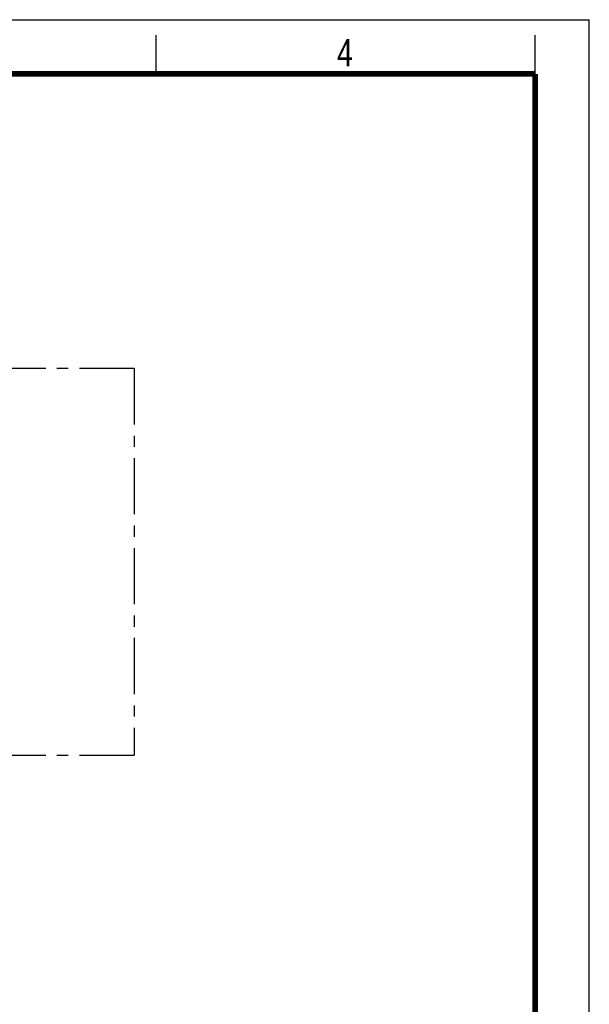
# Model space of a CAD drawing. Header units: millimetres. Extents: x 0 to 210, y 0 to 297.
# Tile 6 of 6: x 136 to 210, y 170 to 297. Entities that reach past the tile are written whole.
import ezdxf

# ---------------------------------------------------------------- set-up
doc = ezdxf.new("R2010")
doc.units = ezdxf.units.MM
doc.header["$LTSCALE"] = 19.36
doc.linetypes.add('CENTER', pattern=[0.6, 0.375, -0.075, 0.075, -0.075])
doc.layers.get('0').update_dxf_attribs({"linetype": 'CONTINUOUS'})
doc.layers.add('DEFAULT_1', color=7, linetype='CENTER')
doc.styles.add('TEXTSTYLE_2', font='txt', dxfattribs={"width": 0.75})

msp = doc.modelspace()

# ---------------------------------------------------------------- linework, layer by layer
at = {"color": 2, "linetype": 'CONTINUOUS'}
for p, q in [((0, 297), (210, 297)), ((210, 0), (210, 297)), ((154, 290), (154, 295)), ((203, 290), (203, 295))]:
    msp.add_line(p, q, dxfattribs=at)
at = {"color": 7, "linetype": 'CONTINUOUS', "const_width": 0.7}
for points in [[(7, 290), (203, 290)], [(203, 7), (203, 290)]]:
    msp.add_lwpolyline(points, dxfattribs=at)
at = {"layer": 'DEFAULT_1', "color": 5, "linetype": 'CENTER'}
for p, q in [((51.167, 251.957), (151.182, 251.957)), ((151.182, 251.957), (151.182, 201.944)), ((51.167, 201.944), (151.182, 201.944))]:
    msp.add_line(p, q, dxfattribs=at)

# ---------------------------------------------------------------- texts
at = {"color": 5, "linetype": 'CONTINUOUS', "style": 'TEXTSTYLE_2', "width": 0.785714}
msp.add_text('4', height=3.5, dxfattribs=at).set_placement((177.383, 290.991))

doc.saveas('drawing.dxf')
